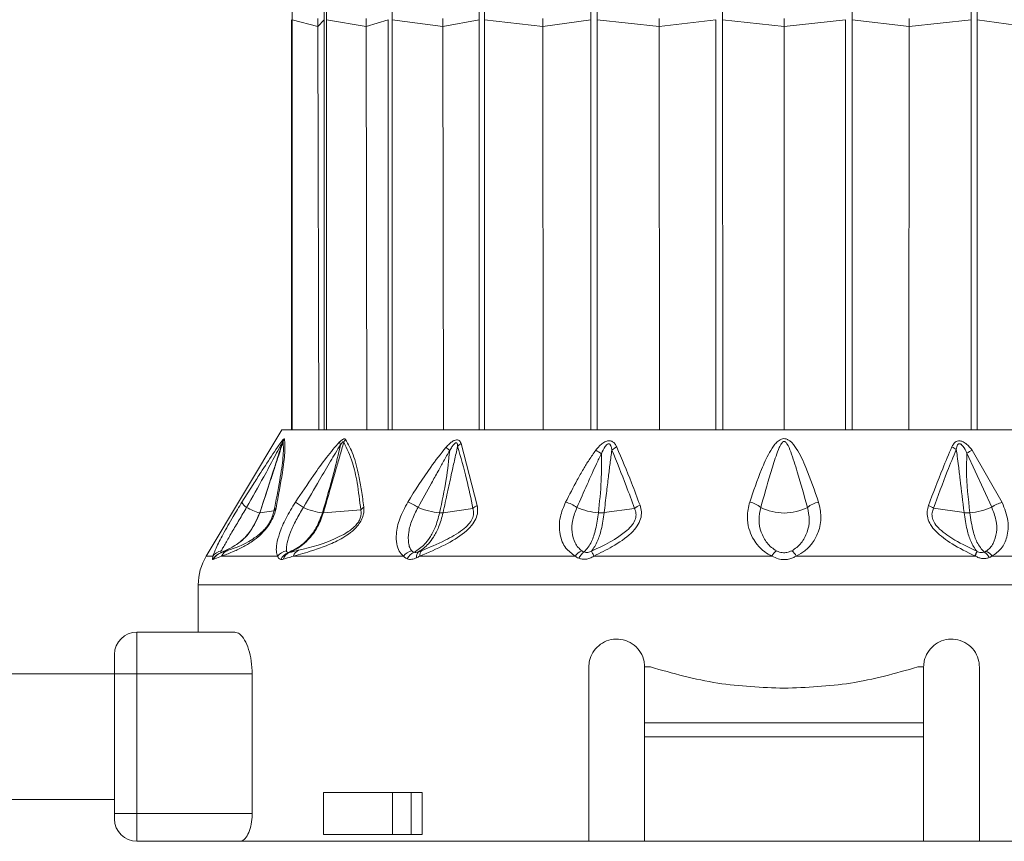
# Model space of a CAD drawing. Header units: millimetres. Extents: x -453 to 1924, y -67 to 428.
# Tile 81 of 88: x 1744 to 1780, y 158 to 188. Entities that reach past the tile are written whole.
import ezdxf

# ---------------------------------------------------------------- set-up
doc = ezdxf.new("R2010")
doc.units = ezdxf.units.MM

# ---------------------------------------------------------------- blocks, each defined once
blk = doc.blocks.new('Drawing View6')
at = {"color": 7, "linetype": 'Continuous', "lineweight": 18}
for p, q in [((9.795, -25.142), (9.795, -39.85)), ((10.748, -25.387), (9.826, -25.142)), ((9.826, -39.85), (9.826, -25.142)), ((10.747, -25.101), (10.748, -25.387)), ((10.748, -25.387), (10.967, -25.142)), ((10.748, -25.387), (10.775, -39.85)), ((10.967, -25.142), (10.966, -39.85)), ((12.476, -25.387), (11.059, -25.142)), ((11.06, -39.85), (11.059, -25.142)), ((12.475, -25.101), (12.476, -25.387)), ((12.476, -25.387), (13.263, -25.142)), ((12.476, -25.387), (12.501, -39.85)), ((13.263, -25.142), (13.262, -39.85)), ((15.225, -25.387), (13.409, -25.142)), ((13.41, -39.85), (13.409, -25.142)), ((15.225, -25.101), (15.225, -25.387)), ((15.225, -25.387), (16.527, -25.142)), ((15.225, -25.387), (15.245, -39.85)), ((16.527, -25.142), (16.525, -39.85)), ((18.808, -25.387), (16.717, -25.142)), ((16.719, -39.85), (16.717, -25.142)), ((18.808, -25.101), (18.808, -25.387)), ((18.808, -25.387), (20.535, -25.142)), ((18.808, -25.387), (18.822, -39.85)), ((20.535, -25.142), (20.533, -39.85)), ((22.98, -25.387), (20.757, -25.142)), ((20.758, -39.85), (20.757, -25.142)), ((22.98, -25.101), (22.98, -25.387)), ((22.98, -25.387), (25.015, -25.142)), ((22.98, -25.387), (22.987, -39.85)), ((25.015, -25.142), (25.013, -39.85)), ((27.457, -25.387), (25.253, -25.142)), ((25.255, -39.85), (25.253, -25.142)), ((27.457, -25.101), (27.457, -25.387)), ((27.457, -25.387), (29.662, -25.142)), ((27.457, -25.387), (27.457, -39.85)), ((29.662, -25.142), (29.66, -39.85)), ((29.901, -39.85), (29.899, -25.142)), ((31.935, -25.387), (29.899, -25.142)), ((31.935, -25.387), (31.927, -39.85)), ((31.935, -25.101), (31.935, -25.387)), ((31.935, -25.387), (34.158, -25.142)), ((34.158, -25.142), (34.156, -39.85)), ((34.381, -39.85), (34.38, -25.142)), ((36.107, -25.387), (34.38, -25.142)), ((9.457, -39.85), (6.742, -44.375)), ((9.457, -39.85), (45.457, -39.85)), ((27.457, -39.85), (25.255, -39.85)), ((29.66, -39.85), (27.457, -39.85)), ((15.877, -40.336), (16.458, -42.563)), ((34.194, -40.578), (35.271, -42.448)), ((34.011, -40.689), (34.898, -42.619)), ((8.025, -42.439), (8.427, -41.806)), ((15.234, -42.818), (16.304, -42.668)), ((21.008, -42.814), (22.092, -42.662)), ((33.907, -42.814), (32.813, -42.661)), ((8.664, -42.824), (9.17, -42.757)), ((10.942, -42.823), (12.285, -42.716)), ((6.742, -44.375), (6.986, -44.375)), ((7.292, -44.375), (6.998, -44.497)), ((7.292, -44.375), (9.303, -44.375)), ((9.865, -44.375), (13.811, -44.375)), ((14.399, -44.375), (19.964, -44.375)), ((27.894, -44.375), (34.311, -44.375)), ((34.909, -44.375), (40.516, -44.375)), ((6.457, -45.404), (6.457, -47.1)), ((48.457, -45.404), (6.457, -45.404)), ((4.257, -48.6), (4.257, -47.1)), ((7.767, -47.1), (4.257, -47.1)), ((3.457, -48.6), (3.457, -47.9)), ((20.457, -54.6), (20.457, -48.35)), ((22.457, -50.35), (22.457, -48.35)), ((22.457, -48.35), (22.666, -48.35)), ((32.249, -48.35), (32.457, -48.35)), ((32.457, -48.35), (32.457, -50.35)), ((34.457, -48.35), (34.457, -54.6)), ((3.457, -48.6), (-148.543, -48.6)), ((3.457, -48.6), (4.257, -48.6)), ((3.457, -53.6), (3.457, -48.6)), ((8.39, -48.6), (4.257, -48.6)), ((4.257, -53.6), (4.257, -48.6)), ((8.39, -48.6), (8.39, -53.6)), ((32.457, -50.35), (22.457, -50.35)), ((22.457, -50.85), (22.457, -50.35)), ((32.457, -50.85), (32.457, -50.35)), ((32.457, -50.85), (22.457, -50.85)), ((22.457, -50.85), (22.457, -54.6)), ((32.457, -54.6), (32.457, -50.85)), ((10.946, -52.85), (10.946, -54.35)), ((13.416, -52.85), (10.946, -52.85)), ((13.416, -54.35), (13.416, -52.85)), ((13.416, -52.85), (14.088, -52.85)), ((14.088, -54.35), (14.088, -52.85)), ((14.482, -52.85), (14.088, -52.85)), ((14.482, -52.85), (14.482, -54.35)), ((3.457, -53.1), (-148.543, -53.1)), ((3.457, -53.8), (3.457, -53.6)), ((3.457, -53.6), (4.257, -53.6)), ((4.257, -54.6), (4.257, -53.6)), ((4.257, -53.6), (8.39, -53.6)), ((13.416, -54.35), (10.946, -54.35)), ((14.088, -54.35), (13.416, -54.35)), ((14.482, -54.35), (14.088, -54.35)), ((4.257, -54.6), (7.96, -54.6)), ((7.96, -54.6), (20.457, -54.6)), ((22.457, -54.6), (20.457, -54.6)), ((22.457, -54.6), (32.457, -54.6)), ((34.457, -54.6), (32.457, -54.6)), ((34.457, -54.6), (46.955, -54.6))]:
    blk.add_line(p, q, dxfattribs=at)
at = {"color": 7, "linetype": 'Continuous', "lineweight": 18, "flags": 128}
blk.add_lwpolyline([(20.642, -44.375), (21.415, -44.375), (22.198, -44.375), (22.989, -44.375), (23.786, -44.375), (24.589, -44.375), (25.397, -44.375), (26.208, -44.375), (27.021, -44.375)], dxfattribs=at)
at = {"color": 7, "linetype": 'Continuous', "lineweight": 18}
for centre, radius, start, end in [((9.787, -40.342), 0.324, 155.8429, 174.655), ((9.962, -40.435), 0.49, 147.2626, 160.2891), ((12.147, -40.525), 0.526, 140.7173, 153.7493), ((11.908, -40.227), 0.386, 187.5089, 203.9881), ((4.442, -53.174), 16.732, 48.7638, 49.3774), ((16.183, -40.817), 0.57, 122.4971, 138.7551), ((20.001, -41.957), 1.547, 54.1818, 62.9072), ((21.788, -41.181), 0.791, 114.7837, 129.6376), ((33.174, -41.102), 0.712, 50.314, 65.1501), ((34.817, -41.812), 1.383, 116.761, 125.6661), ((8.402, -42.27), 0.414, 204.0865, 239.4434), ((9.166, -40.98), 1.913, 239.4043, 254.6198), ((9.446, -42.885), 0.304, 131.4359, 155.0717), ((-5.111, -65.668), 27.68, 56.3517, 57.0582), ((11.142, -40.738), 2.099, 244.1185, 263.6115), ((12.641, -42.986), 0.446, 123.9682, 142.8148), ((13.327, -44.16), 1.837, 56.6046, 69.537), ((15.305, -40.429), 2.401, 246.2439, 265.3332), ((16.7, -43.082), 0.573, 115.027, 133.6959), ((19.298, -43.687), 1.29, 55.3117, 75.3484), ((20.941, -40.639), 2.185, 245.4117, 266.2911), ((22.578, -43.316), 0.815, 110.5166, 126.6125), ((26.045, -43.335), 0.913, 50.851, 78.7073), ((27.457, -41.009), 1.82, 242.6733, 297.3267), ((28.87, -43.335), 0.913, 101.2927, 129.149), ((32.375, -43.249), 0.733, 53.3703, 69.4581), ((33.975, -40.646), 2.178, 273.6863, 295.0719), ((35.56, -43.567), 1.156, 104.4895, 124.9247), ((8.66, -42.789), 0.0356, 267.4158, 276.3201), ((8.457, -45.404), 2, 149.0362, 180), ((7.429, -44.725), 0.5, 109.1019, 153.0969), ((7.37, -44.646), 0.47, 100.9672, 144.8077), ((7.433, -44.706), 0.482, 109.3625, 154.2596), ((7.699, -44.597), 0.464, 111.8132, 151.3198), ((9.732, -44.728), 0.556, 101.6448, 140.4638), ((9.859, -44.705), 0.489, 111.492, 154.5199), ((9.885, -44.612), 0.399, 113.9413, 162.016), ((10.216, -44.502), 0.374, 116.4592, 160.1268), ((14.254, -44.741), 0.575, 104.4162, 140.4213), ((14.398, -44.698), 0.506, 114.2513, 153.2837), ((14.529, -44.399), 0.248, 134.0214, 187.8098), ((14.631, -44.341), 0.235, 136.7077, 188.1385), ((20.405, -44.691), 0.543, 110.8768, 144.3208), ((20.57, -44.667), 0.521, 122.0688, 155.3334), ((27.533, -44.651), 0.582, 126.5982, 151.6208), ((27.382, -44.651), 0.582, 28.3791, 53.4018), ((32.904, -43.708), 1.539, 334.6618, 341.3124), ((33.262, -43.907), 1.149, 335.9647, 344.8865), ((34.391, -44.625), 0.461, 25.3523, 58.9903), ((34.513, -44.642), 0.478, 33.9668, 67.8038), ((4.257, -47.9), 0.8, 90, 180), ((4.257, -53.8), 0.8, 180, 270)]:
    blk.add_arc(centre, radius, start, end, dxfattribs=at)
for points, knots in [([(9.826, -25.142), (9.826, -25.087), (9.826, -24.99), (9.825, -24.893), (9.824, -24.851)], [0, 0, 0, 0, 0.559963, 1, 1, 1, 1]), ([(10.965, -24.851), (10.966, -24.905), (10.967, -25.002), (10.967, -25.099), (10.967, -25.142)], [0, 0, 0, 0, 0.560037, 1, 1, 1, 1]), ([(11.059, -25.142), (11.059, -25.087), (11.059, -24.99), (11.058, -24.893), (11.057, -24.851)], [0, 0, 0, 0, 0.559963, 1, 1, 1, 1]), ([(13.409, -25.142), (13.409, -25.087), (13.409, -24.99), (13.408, -24.893), (13.408, -24.851)], [0, 0, 0, 0, 0.559963, 1, 1, 1, 1]), ([(16.525, -24.851), (16.526, -24.905), (16.527, -25.002), (16.527, -25.099), (16.527, -25.142)], [0, 0, 0, 0, 0.560037, 1, 1, 1, 1]), ([(16.717, -25.142), (16.717, -25.087), (16.717, -24.99), (16.716, -24.893), (16.716, -24.851)], [0, 0, 0, 0, 0.559963, 1, 1, 1, 1]), ([(20.534, -24.851), (20.535, -24.905), (20.535, -25.002), (20.535, -25.099), (20.535, -25.142)], [0, 0, 0, 0, 0.560037, 1, 1, 1, 1]), ([(20.757, -25.142), (20.757, -25.087), (20.757, -24.99), (20.756, -24.893), (20.756, -24.851)], [0, 0, 0, 0, 0.559963, 1, 1, 1, 1]), ([(25.253, -25.142), (25.253, -25.087), (25.253, -24.99), (25.253, -24.893), (25.253, -24.851)], [0, 0, 0, 0, 0.559963, 1, 1, 1, 1]), ([(29.899, -25.142), (29.9, -25.087), (29.9, -24.99), (29.9, -24.893), (29.9, -24.851)], [0, 0, 0, 0, 0.559963, 1, 1, 1, 1]), ([(34.159, -24.851), (34.159, -24.905), (34.158, -25.002), (34.158, -25.099), (34.158, -25.142)], [0, 0, 0, 0, 0.560037, 1, 1, 1, 1]), ([(34.38, -25.142), (34.38, -25.087), (34.38, -24.99), (34.38, -24.893), (34.381, -24.851)], [0, 0, 0, 0, 0.559963, 1, 1, 1, 1]), ([(8.427, -41.806), (8.518, -41.662), (8.753, -41.29), (9.06, -40.821), (9.331, -40.416), (9.444, -40.271), (9.492, -40.21)], [0, 0, 0, 0, 0.253563, 0.655047, 0.855267, 1, 1, 1, 1]), ([(9.55, -40.17), (9.561, -40.318), (9.582, -40.599), (9.467, -41.473), (9.328, -42.215), (9.245, -42.657)], [0, 0, 0, 0, 0.308412, 0.587789, 1, 1, 1, 1]), ([(9.492, -40.21), (9.507, -40.193), (9.529, -40.17), (9.546, -40.163), (9.548, -40.168), (9.55, -40.17)], [0, 0, 0, 0, 0.527893, 0.7496455, 1, 1, 1, 1]), ([(11.525, -40.278), (11.551, -40.254), (11.597, -40.212), (11.654, -40.179), (11.692, -40.168), (11.72, -40.171), (11.733, -40.184), (11.74, -40.192)], [0, 0, 0, 0, 0.303841, 0.543349, 0.671179, 0.821746, 1, 1, 1, 1]), ([(11.74, -40.192), (11.834, -40.365), (12.033, -40.729), (12.199, -41.389), (12.318, -42.03), (12.366, -42.416), (12.391, -42.615)], [0, 0, 0, 0, 0.283427, 0.598157, 0.79281, 1, 1, 1, 1]), ([(15.335, -40.475), (15.373, -40.434), (15.442, -40.361), (15.546, -40.276), (15.635, -40.224), (15.716, -40.2), (15.79, -40.21), (15.846, -40.26), (15.867, -40.31), (15.877, -40.336)], [0, 0, 0, 0, 0.2026743, 0.3639009, 0.4931688, 0.5944464, 0.7169049, 0.8527137, 1, 1, 1, 1]), ([(28.691, -42.439), (28.549, -42.023), (28.325, -41.368), (27.986, -40.631), (27.739, -40.289), (27.579, -40.186), (27.488, -40.159), (27.365, -40.167), (27.238, -40.244), (27.081, -40.413), (26.871, -40.752), (26.564, -41.443), (26.358, -42.046), (26.224, -42.439)], [0, 0, 0, 0, 0.25126, 0.396042, 0.462455, 0.47993, 0.495701, 0.509284, 0.540179, 0.56984, 0.63555, 0.761953, 1, 1, 1, 1]), ([(8.192, -42.627), (8.398, -42.262), (8.733, -41.667), (9.116, -40.963), (9.334, -40.548), (9.428, -40.378), (9.465, -40.312)], [0, 0, 0, 0, 0.470738, 0.766879, 0.908603, 1, 1, 1, 1]), ([(9.465, -40.312), (9.415, -40.481), (9.314, -40.82), (9.135, -41.362), (8.918, -42.03), (8.755, -42.529), (8.659, -42.824)], [0, 0, 0, 0, 0.2016548, 0.4049185, 0.6470499, 1, 1, 1, 1]), ([(9.501, -40.27), (9.441, -40.453), (9.329, -40.792), (9.15, -41.339), (8.932, -42.007), (8.764, -42.519), (8.664, -42.824)], [0, 0, 0, 0, 0.215335, 0.398234, 0.642077, 1, 1, 1, 1]), ([(9.501, -40.27), (9.509, -40.44), (9.523, -40.762), (9.383, -41.675), (9.245, -42.379), (9.17, -42.757)], [0, 0, 0, 0, 0.3425593, 0.6462348, 1, 1, 1, 1]), ([(9.465, -40.312), (9.47, -40.303), (9.48, -40.286), (9.491, -40.271), (9.497, -40.264), (9.501, -40.264), (9.501, -40.268), (9.501, -40.27)], [0, 0, 0, 0, 0.312066, 0.577689, 0.709478, 0.846396, 1, 1, 1, 1]), ([(9.94, -42.439), (10.156, -42.121), (10.52, -41.583), (11.037, -40.84), (11.366, -40.461), (11.525, -40.278)], [0, 0, 0, 0, 0.427707, 0.722359, 1, 1, 1, 1]), ([(10.226, -42.627), (10.42, -42.3), (10.748, -41.751), (11.182, -40.997), (11.436, -40.58), (11.555, -40.384)], [0, 0, 0, 0, 0.4373839, 0.7346037, 1, 1, 1, 1]), ([(11.555, -40.384), (11.479, -40.714), (11.291, -41.528), (11.051, -42.341), (10.908, -42.824)], [0, 0, 0, 0, 0.404874, 1, 1, 1, 1]), ([(11.675, -40.292), (11.625, -40.461), (11.529, -40.789), (11.37, -41.338), (11.175, -42.014), (11.026, -42.529), (10.942, -42.823)], [0, 0, 0, 0, 0.199401, 0.389589, 0.65075, 1, 1, 1, 1]), ([(11.555, -40.384), (11.57, -40.363), (11.594, -40.327), (11.625, -40.29), (11.645, -40.274), (11.657, -40.27), (11.666, -40.272), (11.672, -40.279), (11.674, -40.288), (11.675, -40.292)], [0, 0, 0, 0, 0.3366966, 0.5652326, 0.6587129, 0.7523062, 0.8216938, 0.9026669, 1, 1, 1, 1]), ([(11.675, -40.292), (11.788, -40.523), (11.99, -40.935), (12.173, -41.787), (12.245, -42.388), (12.285, -42.716)], [0, 0, 0, 0, 0.364986, 0.653176, 1, 1, 1, 1]), ([(13.969, -42.439), (14.232, -42.015), (14.651, -41.341), (15.15, -40.709), (15.335, -40.475)], [0, 0, 0, 0, 0.629625, 1, 1, 1, 1]), ([(15.755, -40.441), (15.716, -40.611), (15.638, -40.951), (15.519, -41.498), (15.384, -42.121), (15.287, -42.573), (15.234, -42.818)], [0, 0, 0, 0, 0.2134593, 0.4293792, 0.6901911, 1, 1, 1, 1]), ([(15.471, -40.592), (15.496, -40.547), (15.54, -40.47), (15.607, -40.378), (15.659, -40.326), (15.694, -40.312), (15.713, -40.313), (15.728, -40.322), (15.741, -40.343), (15.752, -40.383), (15.754, -40.418), (15.755, -40.441)], [0, 0, 0, 0, 0.274116, 0.463193, 0.592982, 0.653123, 0.685145, 0.720858, 0.783468, 0.856593, 1, 1, 1, 1]), ([(15.755, -40.441), (15.867, -40.827), (16.075, -41.543), (16.232, -42.313), (16.304, -42.668)], [0, 0, 0, 0, 0.53826, 1, 1, 1, 1]), ([(19.624, -42.439), (19.761, -42.173), (19.967, -41.776), (20.252, -41.272), (20.466, -40.915), (20.624, -40.694), (20.705, -40.58)], [0, 0, 0, 0, 0.420929, 0.628617, 0.808166, 1, 1, 1, 1]), ([(20.705, -40.58), (20.747, -40.527), (20.823, -40.433), (20.955, -40.318), (21.085, -40.245), (21.214, -40.228), (21.319, -40.268), (21.401, -40.351), (21.437, -40.423), (21.456, -40.463)], [0, 0, 0, 0, 0.1952, 0.351587, 0.494569, 0.605688, 0.718068, 0.846595, 1, 1, 1, 1]), ([(20.906, -40.703), (20.946, -40.614), (20.997, -40.502), (21.091, -40.389), (21.139, -40.354), (21.174, -40.348), (21.195, -40.352), (21.213, -40.363), (21.241, -40.394), (21.267, -40.466), (21.277, -40.533), (21.283, -40.572)], [0, 0, 0, 0, 0.3888533, 0.4911394, 0.5781016, 0.6070597, 0.6356285, 0.6659115, 0.7003157, 0.8247631, 1, 1, 1, 1]), ([(21.283, -40.572), (21.261, -40.733), (21.218, -41.052), (21.156, -41.566), (21.085, -42.153), (21.035, -42.581), (21.008, -42.814)], [0, 0, 0, 0, 0.21465, 0.427263, 0.688154, 1, 1, 1, 1]), ([(21.283, -40.572), (21.458, -40.997), (21.741, -41.684), (21.995, -42.393), (22.092, -42.662)], [0, 0, 0, 0, 0.619883, 1, 1, 1, 1]), ([(21.456, -40.463), (21.638, -40.888), (21.93, -41.574), (22.192, -42.284), (22.292, -42.553)], [0, 0, 0, 0, 0.620107, 1, 1, 1, 1]), ([(28.293, -42.627), (28.174, -42.202), (27.989, -41.538), (27.748, -40.775), (27.613, -40.418), (27.531, -40.303), (27.501, -40.276), (27.477, -40.265), (27.455, -40.261), (27.417, -40.27), (27.377, -40.31), (27.33, -40.382), (27.253, -40.542), (27.127, -40.893), (26.907, -41.613), (26.735, -42.224), (26.622, -42.627)], [0, 0, 0, 0, 0.264351, 0.412633, 0.474696, 0.48507, 0.49331, 0.496676, 0.499653, 0.505093, 0.516526, 0.530686, 0.554354, 0.619061, 0.749435, 1, 1, 1, 1]), ([(32.632, -42.562), (32.798, -42.118), (33.064, -41.404), (33.361, -40.716), (33.473, -40.456)], [0, 0, 0, 0, 0.622343, 1, 1, 1, 1]), ([(32.813, -42.661), (32.973, -42.217), (33.231, -41.503), (33.52, -40.814), (33.629, -40.554)], [0, 0, 0, 0, 0.6225578, 1, 1, 1, 1]), ([(33.473, -40.456), (33.489, -40.423), (33.519, -40.364), (33.581, -40.291), (33.661, -40.244), (33.768, -40.236), (33.888, -40.28), (34.043, -40.391), (34.133, -40.503), (34.194, -40.578)], [0, 0, 0, 0, 0.130793, 0.239578, 0.342332, 0.447729, 0.567765, 0.709784, 1, 1, 1, 1]), ([(33.629, -40.554), (33.634, -40.521), (33.644, -40.465), (33.666, -40.402), (33.689, -40.367), (33.71, -40.349), (33.737, -40.341), (33.768, -40.347), (33.815, -40.373), (33.915, -40.482), (33.969, -40.599), (34.011, -40.689)], [0, 0, 0, 0, 0.1486655, 0.2587069, 0.3033944, 0.343965, 0.3814215, 0.4237767, 0.4707121, 0.5930499, 1, 1, 1, 1]), ([(33.907, -42.814), (33.86, -42.417), (33.795, -41.859), (33.713, -41.186), (33.668, -40.83), (33.64, -40.635), (33.629, -40.554)], [0, 0, 0, 0, 0.5265308, 0.7416797, 0.8929338, 1, 1, 1, 1]), ([(14.338, -42.627), (14.498, -42.336), (14.736, -41.905), (15.041, -41.353), (15.255, -40.964), (15.397, -40.718), (15.471, -40.592)], [0, 0, 0, 0, 0.429633, 0.636413, 0.813229, 1, 1, 1, 1]), ([(15.471, -40.592), (15.434, -40.936), (15.354, -41.681), (15.195, -42.422), (15.11, -42.822)], [0, 0, 0, 0, 0.460533, 1, 1, 1, 1]), ([(20.032, -42.627), (20.152, -42.354), (20.332, -41.949), (20.567, -41.427), (20.734, -41.057), (20.848, -40.823), (20.906, -40.703)], [0, 0, 0, 0, 0.425602, 0.634107, 0.812726, 1, 1, 1, 1]), ([(20.906, -40.703), (20.909, -41.026), (20.917, -41.735), (20.841, -42.438), (20.8, -42.82)], [0, 0, 0, 0, 0.455709, 1, 1, 1, 1]), ([(34.115, -42.82), (34.057, -42.314), (33.975, -41.607), (34.003, -40.892), (34.011, -40.689)], [0, 0, 0, 0, 0.715322, 1, 1, 1, 1]), ([(6.986, -44.375), (7.017, -44.285), (7.087, -44.085), (7.35, -43.579), (7.679, -42.999), (7.918, -42.613), (8.025, -42.439)], [0, 0, 0, 0, 0.2100777, 0.4720648, 0.7629125, 1, 1, 1, 1]), ([(7.281, -44.184), (7.302, -44.146), (7.346, -44.067), (7.473, -43.849), (7.663, -43.521), (7.924, -43.077), (8.103, -42.777), (8.192, -42.627)], [0, 0, 0, 0, 0.117161, 0.239899, 0.491313, 0.74564, 1, 1, 1, 1]), ([(9.245, -42.657), (9.232, -42.714), (9.207, -42.821), (9.137, -43.004), (9.039, -43.189), (8.877, -43.421), (8.647, -43.657), (8.348, -43.886), (8.012, -44.081), (7.629, -44.254), (7.414, -44.331), (7.292, -44.375)], [0, 0, 0, 0, 0.053488, 0.101165, 0.145724, 0.192526, 0.283011, 0.383772, 0.541991, 0.738283, 1, 1, 1, 1]), ([(9.303, -44.375), (9.284, -44.32), (9.242, -44.202), (9.267, -43.921), (9.372, -43.525), (9.589, -43.007), (9.822, -42.63), (9.94, -42.439)], [0, 0, 0, 0, 0.137707, 0.297654, 0.485766, 0.740451, 1, 1, 1, 1]), ([(9.62, -44.184), (9.617, -44.146), (9.611, -44.067), (9.652, -43.849), (9.757, -43.521), (9.957, -43.077), (10.136, -42.777), (10.226, -42.627)], [0, 0, 0, 0, 0.117122, 0.23984, 0.491204, 0.745529, 1, 1, 1, 1]), ([(12.391, -42.615), (12.394, -42.669), (12.401, -42.771), (12.366, -42.945), (12.289, -43.124), (12.07, -43.434), (11.63, -43.745), (11.092, -43.993), (10.486, -44.207), (10.093, -44.313), (9.865, -44.375)], [0, 0, 0, 0, 0.054232, 0.103303, 0.150337, 0.200897, 0.369635, 0.542742, 0.734318, 1, 1, 1, 1]), ([(13.811, -44.375), (13.757, -44.321), (13.642, -44.204), (13.557, -43.928), (13.543, -43.539), (13.653, -43.02), (13.861, -42.638), (13.969, -42.439)], [0, 0, 0, 0, 0.136663, 0.294577, 0.479617, 0.72985, 1, 1, 1, 1]), ([(14.111, -44.184), (14.084, -44.146), (14.028, -44.067), (13.979, -43.849), (13.986, -43.521), (14.101, -43.077), (14.259, -42.777), (14.338, -42.627)], [0, 0, 0, 0, 0.117118, 0.239833, 0.491188, 0.745502, 1, 1, 1, 1]), ([(16.458, -42.563), (16.468, -42.64), (16.487, -42.788), (16.415, -43.044), (16.249, -43.301), (15.884, -43.646), (15.239, -44.022), (14.701, -44.248), (14.399, -44.375)], [0, 0, 0, 0, 0.0942, 0.182499, 0.278775, 0.389657, 0.657979, 1, 1, 1, 1]), ([(16.304, -42.668), (16.318, -42.727), (16.338, -42.812), (16.317, -42.941), (16.283, -43.037), (16.227, -43.136), (16.116, -43.277), (15.815, -43.538), (15.233, -43.858), (14.741, -44.063), (14.46, -44.18)], [0, 0, 0, 0, 0.088148, 0.127362, 0.165638, 0.20809, 0.253003, 0.357761, 0.633199, 1, 1, 1, 1]), ([(19.964, -44.375), (19.845, -44.286), (19.577, -44.087), (19.394, -43.583), (19.389, -43.003), (19.551, -42.614), (19.624, -42.439)], [0, 0, 0, 0, 0.209172, 0.469256, 0.760695, 1, 1, 1, 1]), ([(20.211, -44.184), (20.163, -44.146), (20.065, -44.067), (19.931, -43.849), (19.84, -43.521), (19.856, -43.077), (19.973, -42.777), (20.032, -42.627)], [0, 0, 0, 0, 0.117159, 0.239896, 0.491308, 0.745636, 1, 1, 1, 1]), ([(22.092, -42.662), (22.116, -42.723), (22.161, -42.838), (22.139, -43.045), (22.023, -43.259), (21.549, -43.731), (21.007, -43.985), (20.558, -44.196)], [0, 0, 0, 0, 0.097572, 0.186101, 0.286324, 0.407959, 1, 1, 1, 1]), ([(22.292, -42.553), (22.314, -42.631), (22.358, -42.785), (22.325, -43.043), (22.197, -43.307), (21.874, -43.671), (21.332, -44.032), (20.862, -44.265), (20.642, -44.375)], [0, 0, 0, 0, 0.1036523, 0.2038498, 0.3141847, 0.4406615, 0.7373736, 1, 1, 1, 1]), ([(26.224, -42.439), (26.184, -42.613), (26.11, -42.93), (26.177, -43.366), (26.309, -43.701), (26.498, -43.984), (26.726, -44.217), (26.932, -44.327), (27.021, -44.375)], [0, 0, 0, 0, 0.237372, 0.431825, 0.589432, 0.718601, 0.877817, 1, 1, 1, 1]), ([(26.622, -42.627), (26.591, -42.777), (26.528, -43.077), (26.613, -43.521), (26.792, -43.849), (26.994, -44.067), (27.123, -44.146), (27.186, -44.184)], [0, 0, 0, 0, 0.254556, 0.508885, 0.760231, 0.882933, 1, 1, 1, 1]), ([(27.729, -44.184), (27.792, -44.146), (27.921, -44.067), (28.123, -43.849), (28.302, -43.521), (28.387, -43.077), (28.324, -42.777), (28.293, -42.627)], [0, 0, 0, 0, 0.11715, 0.23987, 0.49125, 0.745581, 1, 1, 1, 1]), ([(27.894, -44.375), (28, -44.316), (28.226, -44.191), (28.495, -43.893), (28.715, -43.482), (28.814, -42.972), (28.731, -42.611), (28.691, -42.439)], [0, 0, 0, 0, 0.147122, 0.312406, 0.50794, 0.764712, 1, 1, 1, 1]), ([(34.295, -44.367), (34.017, -44.23), (33.517, -43.983), (32.974, -43.593), (32.701, -43.258), (32.592, -43.01), (32.572, -42.771), (32.613, -42.629), (32.632, -42.562)], [0, 0, 0, 0, 0.331074, 0.596688, 0.707802, 0.810057, 0.910795, 1, 1, 1, 1]), ([(34.362, -44.202), (34.098, -44.074), (33.632, -43.848), (33.118, -43.507), (32.859, -43.221), (32.761, -43.019), (32.749, -42.825), (32.791, -42.715), (32.813, -42.661)], [0, 0, 0, 0, 0.354402, 0.625668, 0.731992, 0.825042, 0.913282, 1, 1, 1, 1]), ([(34.898, -42.619), (34.957, -42.773), (35.076, -43.079), (35.089, -43.531), (34.99, -43.864), (34.848, -44.084), (34.744, -44.161), (34.693, -44.199)], [0, 0, 0, 0, 0.254398, 0.508629, 0.760015, 0.882824, 1, 1, 1, 1]), ([(35.271, -42.448), (35.357, -42.669), (35.524, -43.095), (35.472, -43.669), (35.277, -44.118), (35.029, -44.291), (34.909, -44.375)], [0, 0, 0, 0, 0.299106, 0.577097, 0.795469, 1, 1, 1, 1]), ([(8.659, -42.824), (8.558, -43.054), (8.377, -43.467), (7.883, -43.968), (7.484, -44.151), (7.265, -44.252)], [0, 0, 0, 0, 0.361519, 0.649049, 1, 1, 1, 1]), ([(8.664, -42.824), (8.567, -43.048), (8.391, -43.452), (7.904, -43.958), (7.5, -44.146), (7.273, -44.251)], [0, 0, 0, 0, 0.351286, 0.635427, 1, 1, 1, 1]), ([(9.17, -42.757), (9.161, -42.802), (9.144, -42.886), (9.089, -43.033), (9.01, -43.184), (8.905, -43.333), (8.784, -43.468), (8.608, -43.628), (8.072, -43.996), (7.774, -44.089), (7.526, -44.166)], [0, 0, 0, 0, 0.051327, 0.09442, 0.134349, 0.174419, 0.220939, 0.27713, 0.398157, 1, 1, 1, 1]), ([(10.908, -42.824), (10.84, -43.013), (10.719, -43.348), (10.441, -43.719), (10.115, -44.036), (9.847, -44.168), (9.68, -44.25)], [0, 0, 0, 0, 0.294643, 0.521096, 0.701932, 1, 1, 1, 1]), ([(10.942, -42.823), (10.873, -43.012), (10.752, -43.346), (10.475, -43.717), (10.152, -44.033), (9.888, -44.165), (9.723, -44.247)], [0, 0, 0, 0, 0.294538, 0.521008, 0.701872, 1, 1, 1, 1]), ([(12.285, -42.716), (12.291, -42.758), (12.303, -42.836), (12.283, -42.974), (12.223, -43.119), (12.119, -43.26), (11.985, -43.388), (11.777, -43.54), (11.066, -43.917), (10.512, -44.053), (10.05, -44.167)], [0, 0, 0, 0, 0.051613, 0.09536, 0.137319, 0.180165, 0.228028, 0.285272, 0.402314, 1, 1, 1, 1]), ([(10.908, -42.824), (10.915, -42.824), (10.927, -42.824), (10.937, -42.824), (10.942, -42.823)], [0, 0, 0, 0, 0.559976, 1, 1, 1, 1]), ([(15.11, -42.822), (15.061, -43.005), (14.975, -43.331), (14.775, -43.698), (14.533, -44.02), (14.323, -44.153), (14.19, -44.237)], [0, 0, 0, 0, 0.287161, 0.511571, 0.692984, 1, 1, 1, 1]), ([(15.234, -42.818), (15.186, -42.998), (15.1, -43.318), (14.906, -43.68), (14.672, -43.999), (14.478, -44.135), (14.357, -44.221)], [0, 0, 0, 0, 0.28629, 0.510661, 0.69222, 1, 1, 1, 1]), ([(15.11, -42.822), (15.136, -42.823), (15.182, -42.824), (15.218, -42.82), (15.234, -42.818)], [0, 0, 0, 0, 0.559847, 1, 1, 1, 1]), ([(20.8, -42.82), (20.771, -43.022), (20.716, -43.409), (20.553, -43.922), (20.387, -44.116), (20.294, -44.225)], [0, 0, 0, 0, 0.321949, 0.6179, 1, 1, 1, 1]), ([(21.008, -42.814), (20.977, -43.022), (20.92, -43.401), (20.763, -43.894), (20.633, -44.086), (20.558, -44.196)], [0, 0, 0, 0, 0.342164, 0.623264, 1, 1, 1, 1]), ([(20.8, -42.82), (20.842, -42.821), (20.917, -42.823), (20.98, -42.816), (21.008, -42.814)], [0, 0, 0, 0, 0.559728, 1, 1, 1, 1]), ([(34.362, -44.202), (34.287, -44.094), (34.156, -43.905), (33.996, -43.41), (33.938, -43.025), (33.907, -42.814)], [0, 0, 0, 0, 0.372806, 0.654894, 1, 1, 1, 1]), ([(34.115, -42.82), (34.073, -42.821), (33.998, -42.823), (33.934, -42.816), (33.907, -42.814)], [0, 0, 0, 0, 0.559727, 1, 1, 1, 1]), ([(34.628, -44.23), (34.536, -44.126), (34.375, -43.945), (34.207, -43.442), (34.148, -43.045), (34.115, -42.82)], [0, 0, 0, 0, 0.369902, 0.642337, 1, 1, 1, 1]), ([(6.982, -44.498), (6.974, -44.488), (6.96, -44.468), (6.978, -44.404), (6.986, -44.375)], [0, 0, 0, 0, 0.552011, 1, 1, 1, 1]), ([(7.265, -44.252), (7.262, -44.246), (7.256, -44.235), (7.273, -44.2), (7.281, -44.184)], [0, 0, 0, 0, 0.543645, 1, 1, 1, 1]), ([(7.273, -44.251), (7.271, -44.252), (7.268, -44.252), (7.266, -44.252), (7.265, -44.252)], [0, 0, 0, 0, 0.560002, 1, 1, 1, 1]), ([(7.526, -44.166), (7.476, -44.184), (7.383, -44.215), (7.307, -44.24), (7.273, -44.251)], [0, 0, 0, 0, 0.543046, 1, 1, 1, 1]), ([(9.417, -44.495), (9.387, -44.481), (9.336, -44.458), (9.313, -44.399), (9.303, -44.375)], [0, 0, 0, 0, 0.5787259, 1, 1, 1, 1]), ([(9.865, -44.375), (9.797, -44.397), (9.674, -44.437), (9.558, -44.473), (9.506, -44.489)], [0, 0, 0, 0, 0.555292, 1, 1, 1, 1]), ([(9.68, -44.25), (9.663, -44.242), (9.634, -44.23), (9.624, -44.198), (9.62, -44.184)], [0, 0, 0, 0, 0.571169, 1, 1, 1, 1]), ([(9.723, -44.247), (9.714, -44.249), (9.698, -44.253), (9.685, -44.251), (9.68, -44.25)], [0, 0, 0, 0, 0.560007, 1, 1, 1, 1]), ([(10.05, -44.167), (9.988, -44.183), (9.877, -44.211), (9.771, -44.236), (9.723, -44.247)], [0, 0, 0, 0, 0.554562, 1, 1, 1, 1]), ([(13.946, -44.471), (13.916, -44.456), (13.865, -44.431), (13.827, -44.391), (13.811, -44.375)], [0, 0, 0, 0, 0.579744, 1, 1, 1, 1]), ([(14.284, -44.433), (14.225, -44.456), (14.135, -44.493), (14.022, -44.494), (13.971, -44.479), (13.946, -44.471)], [0, 0, 0, 0, 0.482193, 0.740263, 1, 1, 1, 1]), ([(14.19, -44.237), (14.173, -44.229), (14.142, -44.215), (14.12, -44.193), (14.111, -44.184)], [0, 0, 0, 0, 0.574767, 1, 1, 1, 1]), ([(14.357, -44.221), (14.322, -44.233), (14.258, -44.254), (14.212, -44.243), (14.19, -44.237)], [0, 0, 0, 0, 0.541687, 1, 1, 1, 1]), ([(14.399, -44.375), (14.377, -44.386), (14.339, -44.405), (14.301, -44.424), (14.284, -44.433)], [0, 0, 0, 0, 0.558376, 1, 1, 1, 1]), ([(14.46, -44.18), (14.441, -44.188), (14.406, -44.202), (14.372, -44.215), (14.357, -44.221)], [0, 0, 0, 0, 0.557314, 1, 1, 1, 1]), ([(20.097, -44.45), (20.07, -44.437), (20.023, -44.416), (19.982, -44.387), (19.964, -44.375)], [0, 0, 0, 0, 0.55931, 1, 1, 1, 1]), ([(20.642, -44.375), (20.594, -44.401), (20.498, -44.455), (20.35, -44.489), (20.212, -44.488), (20.136, -44.463), (20.097, -44.45)], [0, 0, 0, 0, 0.273675, 0.544486, 0.766897, 1, 1, 1, 1]), ([(20.294, -44.225), (20.278, -44.219), (20.248, -44.207), (20.223, -44.191), (20.211, -44.184)], [0, 0, 0, 0, 0.555851, 1, 1, 1, 1]), ([(20.558, -44.196), (20.536, -44.206), (20.492, -44.227), (20.421, -44.243), (20.352, -44.244), (20.313, -44.232), (20.294, -44.225)], [0, 0, 0, 0, 0.255573, 0.503234, 0.749597, 1, 1, 1, 1]), ([(20.642, -44.375), (20.618, -44.327), (20.576, -44.243), (20.564, -44.21), (20.558, -44.196)], [0, 0, 0, 0, 0.559299, 1, 1, 1, 1]), ([(27.021, -44.375), (27.094, -44.411), (27.226, -44.478), (27.437, -44.506), (27.618, -44.489), (27.769, -44.442), (27.855, -44.396), (27.894, -44.375)], [0, 0, 0, 0, 0.269902, 0.490211, 0.672926, 0.851395, 1, 1, 1, 1]), ([(27.186, -44.184), (27.221, -44.2), (27.286, -44.229), (27.387, -44.251), (27.476, -44.254), (27.594, -44.241), (27.673, -44.208), (27.729, -44.184)], [0, 0, 0, 0, 0.212437, 0.388959, 0.539022, 0.670349, 1, 1, 1, 1]), ([(34.311, -44.375), (34.308, -44.373), (34.303, -44.371), (34.297, -44.368), (34.295, -44.367)], [0, 0, 0, 0, 0.558902, 1, 1, 1, 1]), ([(34.807, -44.428), (34.769, -44.44), (34.693, -44.465), (34.565, -44.464), (34.434, -44.436), (34.352, -44.395), (34.311, -44.375)], [0, 0, 0, 0, 0.249494, 0.497197, 0.746131, 1, 1, 1, 1]), ([(34.371, -44.206), (34.369, -44.205), (34.366, -44.204), (34.363, -44.202), (34.362, -44.202)], [0, 0, 0, 0, 0.5572157, 1, 1, 1, 1]), ([(34.628, -44.23), (34.609, -44.236), (34.571, -44.248), (34.505, -44.248), (34.436, -44.235), (34.393, -44.216), (34.371, -44.206)], [0, 0, 0, 0, 0.2508524, 0.4979909, 0.7459051, 1, 1, 1, 1]), ([(34.693, -44.199), (34.682, -44.206), (34.661, -44.217), (34.638, -44.226), (34.628, -44.23)], [0, 0, 0, 0, 0.562939, 1, 1, 1, 1]), ([(34.909, -44.375), (34.891, -44.386), (34.858, -44.405), (34.823, -44.421), (34.807, -44.428)], [0, 0, 0, 0, 0.559965, 1, 1, 1, 1]), ([(6.998, -44.497), (6.995, -44.498), (6.989, -44.5), (6.984, -44.499), (6.982, -44.498)], [0, 0, 0, 0, 0.560051, 1, 1, 1, 1]), ([(9.506, -44.489), (9.488, -44.493), (9.456, -44.501), (9.429, -44.497), (9.417, -44.495)], [0, 0, 0, 0, 0.560194, 1, 1, 1, 1]), ([(8.39, -48.6), (8.383, -48.442), (8.37, -48.127), (8.267, -47.703), (8.12, -47.362), (7.943, -47.14), (7.824, -47.113), (7.767, -47.1)], [0, 0, 0, 0, 0.192981, 0.385659, 0.586478, 0.804523, 1, 1, 1, 1]), ([(20.457, -48.35), (20.463, -48.272), (20.475, -48.089), (20.592, -47.817), (20.804, -47.569), (21.092, -47.398), (21.432, -47.33), (21.783, -47.382), (22.097, -47.554), (22.327, -47.819), (22.442, -48.101), (22.453, -48.282), (22.457, -48.35)], [0, 0, 0, 0, 0.072436, 0.171678, 0.273655, 0.380851, 0.493082, 0.607601, 0.720798, 0.830386, 0.936169, 1, 1, 1, 1]), ([(32.457, -48.35), (32.462, -48.275), (32.475, -48.091), (32.592, -47.815), (32.809, -47.565), (33.099, -47.396), (33.435, -47.33), (33.78, -47.382), (34.093, -47.55), (34.327, -47.817), (34.443, -48.102), (34.453, -48.283), (34.457, -48.35)], [0, 0, 0, 0, 0.070113, 0.172193, 0.275296, 0.380868, 0.489956, 0.602613, 0.717149, 0.830046, 0.937783, 1, 1, 1, 1]), ([(27.457, -49.114), (26.658, -49.081), (25.016, -49.014), (23.463, -48.575), (22.666, -48.35)], [0, 0, 0, 0, 0.486988, 1, 1, 1, 1]), ([(32.249, -48.35), (31.452, -48.575), (29.899, -49.014), (28.257, -49.081), (27.457, -49.114)], [0, 0, 0, 0, 0.513031, 1, 1, 1, 1]), ([(7.96, -54.6), (8.009, -54.587), (8.107, -54.562), (8.243, -54.365), (8.344, -54.08), (8.386, -53.804), (8.389, -53.644), (8.39, -53.6)], [0, 0, 0, 0, 0.237843, 0.475882, 0.706486, 0.917911, 1, 1, 1, 1])]:
    blk.add_open_spline(points, degree=3, knots=knots, dxfattribs=at)

msp = doc.modelspace()

# ---------------------------------------------------------------- block references
at = {"color": 7, "linetype": 'Continuous', "lineweight": 18}
msp.add_blockref('Drawing View6', (1744.186, 212.958), dxfattribs=at)

doc.saveas('drawing.dxf')
